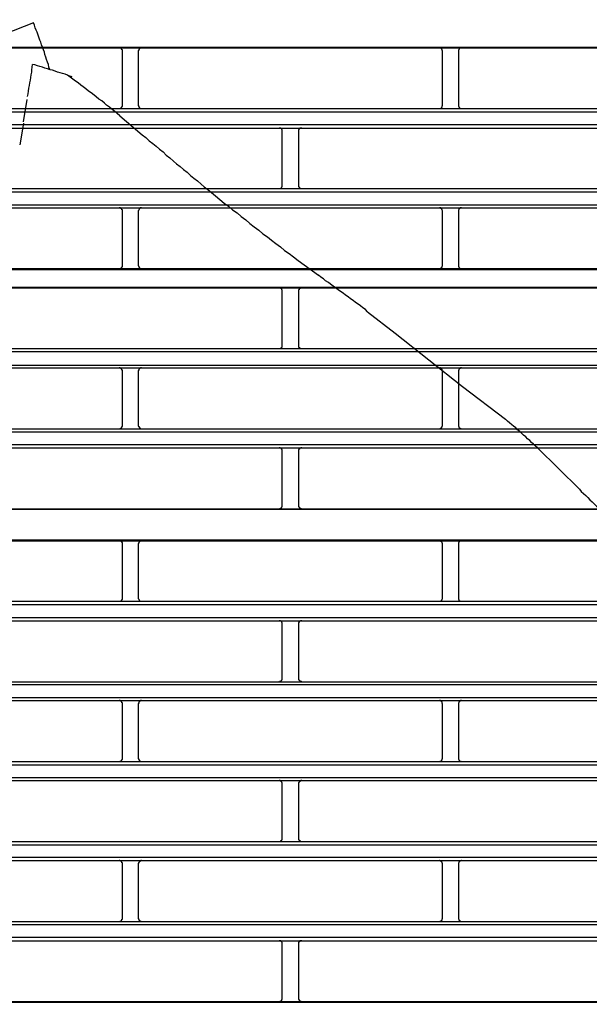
# Model space of a CAD drawing. Header units: millimetres. Extents: x 50532 to 99257, y 49161 to 61325.
# Tile 131 of 256: x 76434 to 76466, y 51574 to 51629. Entities that reach past the tile are written whole.
import ezdxf

# ---------------------------------------------------------------- set-up
doc = ezdxf.new("R2010")
doc.units = ezdxf.units.MM
doc.layers.add('AQUAREA', color=7, linetype='Continuous')

# ---------------------------------------------------------------- blocks, each defined once
blk = doc.blocks.new('SPLIT')
at = {"layer": 'AQUAREA'}
for points in [[(24702.13, -1226.35), (24656.35, -1244.34)], [(24704.65, -1233.56), (24704.51, -1233.21), (24704.44, -1232.79), (24704.3, -1232.44), (24704.16, -1232.02), (24704.02, -1231.67), (24703.88, -1231.25), (24703.81, -1230.9), (24703.67, -1230.55), (24703.53, -1230.13), (24703.39, -1229.78), (24703.25, -1229.36), (24703.11, -1229.01), (24702.97, -1228.59), (24702.83, -1228.24), (24702.69, -1227.82), (24702.55, -1227.47), (24702.41, -1227.12), (24702.27, -1226.7), (24702.13, -1226.35)], [(24308.59, -1230.13), (24877.69, -1230.13)], [(24308.59, -1230.2), (24877.69, -1230.2)], [(24715.92, -1230.69), (24715.92, -1230.69), (24715.92, -1230.62), (24715.92, -1230.55), (24715.85, -1230.55), (24715.85, -1230.48), (24715.85, -1230.41), (24715.78, -1230.41), (24715.78, -1230.34), (24715.71, -1230.34), (24715.71, -1230.27), (24715.64, -1230.27), (24715.57, -1230.27), (24715.5, -1230.27), (24715.5, -1230.2), (24715.43, -1230.2)], [(24718.86, -1230.2), (24718.86, -1230.2), (24718.79, -1230.2), (24718.79, -1230.27), (24718.72, -1230.27), (24718.65, -1230.27), (24718.65, -1230.34), (24718.58, -1230.34), (24718.51, -1230.34), (24718.51, -1230.41), (24718.51, -1230.48), (24718.44, -1230.48), (24718.44, -1230.55), (24718.44, -1230.62), (24718.37, -1230.62), (24718.37, -1230.69)], [(24765.55, -1230.69), (24765.55, -1230.69), (24765.55, -1230.62), (24765.48, -1230.62), (24765.48, -1230.55), (24765.48, -1230.48), (24765.41, -1230.48), (24765.41, -1230.41), (24765.41, -1230.34), (24765.34, -1230.34), (24765.27, -1230.34), (24765.27, -1230.27), (24765.2, -1230.27), (24765.13, -1230.27), (24765.13, -1230.2), (24765.06, -1230.2)], [(24768.49, -1230.2), (24768.49, -1230.2), (24768.42, -1230.2), (24768.42, -1230.27), (24768.35, -1230.27), (24768.28, -1230.27), (24768.21, -1230.27), (24768.21, -1230.34), (24768.14, -1230.34), (24768.14, -1230.41), (24768.07, -1230.41), (24768.07, -1230.48), (24768.07, -1230.55), (24768, -1230.55), (24768, -1230.62), (24768, -1230.69)], [(24715.92, -1239.16), (24715.92, -1230.69)], [(24718.37, -1230.69), (24718.37, -1239.16)], [(24765.55, -1239.16), (24765.55, -1230.69)], [(24768, -1230.69), (24768, -1239.16)], [(24701.22, -1237.76), (24701.29, -1237.34), (24701.36, -1236.92), (24701.43, -1236.5), (24701.5, -1236.08), (24701.57, -1235.66), (24701.64, -1235.24), (24701.71, -1234.82), (24701.78, -1234.4), (24701.85, -1233.98), (24701.85, -1233.63), (24701.92, -1233.21), (24701.99, -1232.79)], [(24707.38, -1234.47), (24707.03, -1234.33), (24706.61, -1234.19), (24706.26, -1234.12), (24705.84, -1233.98), (24705.49, -1233.84), (24705.07, -1233.7), (24704.72, -1233.63), (24704.3, -1233.49), (24703.88, -1233.35), (24703.53, -1233.21), (24703.11, -1233.14), (24702.76, -1233), (24702.34, -1232.86), (24701.99, -1232.79)], [(24707.38, -1234.47), (24708.08, -1234.68)], [(24715.5, -1240.77), (24715.08, -1240.42), (24714.73, -1240.07), (24714.31, -1239.79), (24713.89, -1239.44), (24713.47, -1239.09), (24713.12, -1238.81), (24712.7, -1238.46), (24712.28, -1238.18), (24711.86, -1237.83), (24711.51, -1237.55), (24711.09, -1237.2), (24710.67, -1236.92), (24710.25, -1236.57), (24709.83, -1236.29), (24709.48, -1236.01), (24709.06, -1235.66), (24708.64, -1235.38), (24708.22, -1235.1), (24707.8, -1234.75), (24707.38, -1234.47)], [(24700.59, -1241.68), (24701.15, -1238.25)], [(24715.43, -1239.65), (24715.43, -1239.65), (24715.5, -1239.65), (24715.57, -1239.65), (24715.64, -1239.58), (24715.71, -1239.58), (24715.71, -1239.51), (24715.78, -1239.51), (24715.78, -1239.44), (24715.85, -1239.44), (24715.85, -1239.37), (24715.85, -1239.3), (24715.92, -1239.3), (24715.92, -1239.23), (24715.92, -1239.16)], [(24718.37, -1239.16), (24718.37, -1239.16), (24718.37, -1239.23), (24718.44, -1239.23), (24718.44, -1239.3), (24718.44, -1239.37), (24718.44, -1239.44), (24718.51, -1239.44), (24718.51, -1239.51), (24718.58, -1239.51), (24718.58, -1239.58), (24718.65, -1239.58), (24718.72, -1239.58), (24718.72, -1239.65), (24718.79, -1239.65), (24718.86, -1239.65)], [(24765.06, -1239.65), (24765.06, -1239.65), (24765.13, -1239.65), (24765.2, -1239.65), (24765.2, -1239.58), (24765.27, -1239.58), (24765.34, -1239.58), (24765.34, -1239.51), (24765.41, -1239.51), (24765.41, -1239.44), (24765.48, -1239.44), (24765.48, -1239.37), (24765.48, -1239.3), (24765.48, -1239.23), (24765.55, -1239.23), (24765.55, -1239.16)], [(24768, -1239.16), (24768, -1239.16), (24768, -1239.23), (24768, -1239.3), (24768.07, -1239.3), (24768.07, -1239.37), (24768.07, -1239.44), (24768.14, -1239.44), (24768.14, -1239.51), (24768.21, -1239.51), (24768.21, -1239.58), (24768.28, -1239.58), (24768.35, -1239.65), (24768.42, -1239.65), (24768.49, -1239.65)], [(24308.59, -1239.65), (24877.69, -1239.65)], [(24308.59, -1240.14), (24877.69, -1240.14)], [(24715.5, -1240.77), (24719, -1243.71)], [(24308.59, -1242.1), (24877.69, -1242.1)], [(24700.59, -1241.89), (24700.03, -1245.25)], [(24308.59, -1242.66), (24877.69, -1242.66)], [(24719, -1243.71), (24719.56, -1244.13), (24720.05, -1244.62), (24720.61, -1245.04), (24721.17, -1245.46), (24721.66, -1245.95), (24722.22, -1246.37), (24722.71, -1246.86), (24723.27, -1247.28), (24723.83, -1247.77), (24724.32, -1248.19), (24724.88, -1248.61), (24725.37, -1249.1), (24725.93, -1249.52), (24726.49, -1250.01), (24726.98, -1250.43), (24727.54, -1250.85), (24728.1, -1251.34), (24728.59, -1251.76), (24729.15, -1252.18), (24729.71, -1252.67)], [(24740.7, -1243.15), (24740.7, -1243.08), (24740.7, -1243.01), (24740.7, -1242.94), (24740.7, -1242.87), (24740.63, -1242.87), (24740.63, -1242.8), (24740.56, -1242.8), (24740.56, -1242.73), (24740.49, -1242.73), (24740.49, -1242.66), (24740.42, -1242.66), (24740.35, -1242.66), (24740.28, -1242.66), (24740.21, -1242.66)], [(24740.7, -1251.55), (24740.7, -1243.15)], [(24743.71, -1242.66), (24743.71, -1242.66), (24743.64, -1242.66), (24743.57, -1242.66), (24743.5, -1242.66), (24743.43, -1242.66), (24743.43, -1242.73), (24743.36, -1242.73), (24743.36, -1242.8), (24743.29, -1242.8), (24743.29, -1242.87), (24743.22, -1242.87), (24743.22, -1242.94), (24743.22, -1243.01), (24743.22, -1243.08), (24743.22, -1243.15)], [(24743.22, -1243.15), (24743.22, -1251.55)], [(24740.21, -1252.04), (24740.21, -1252.04), (24740.28, -1252.04), (24740.35, -1252.04), (24740.42, -1252.04), (24740.42, -1251.97), (24740.49, -1251.97), (24740.56, -1251.97), (24740.56, -1251.9), (24740.63, -1251.9), (24740.63, -1251.83), (24740.63, -1251.76), (24740.7, -1251.76), (24740.7, -1251.69), (24740.7, -1251.62), (24740.7, -1251.55)], [(24743.22, -1251.55), (24743.22, -1251.55), (24743.22, -1251.62), (24743.22, -1251.69), (24743.22, -1251.76), (24743.29, -1251.76), (24743.29, -1251.83), (24743.29, -1251.9), (24743.36, -1251.9), (24743.36, -1251.97), (24743.43, -1251.97), (24743.5, -1251.97), (24743.5, -1252.04), (24743.57, -1252.04), (24743.64, -1252.04), (24743.71, -1252.04)], [(24308.59, -1252.04), (24877.69, -1252.04)], [(24308.59, -1252.53), (24877.69, -1252.53)], [(24729.71, -1252.67), (24730.34, -1253.16), (24731.04, -1253.72), (24731.67, -1254.28), (24732.37, -1254.77), (24733, -1255.33), (24733.7, -1255.82), (24734.33, -1256.38), (24735.03, -1256.87), (24735.66, -1257.43), (24736.36, -1257.99), (24737.06, -1258.48), (24737.69, -1259.04), (24738.39, -1259.53), (24739.02, -1260.02), (24739.72, -1260.58), (24740.42, -1261.07), (24741.05, -1261.63), (24741.75, -1262.12), (24742.45, -1262.61), (24743.15, -1263.17)], [(24308.59, -1254.56), (24877.69, -1254.56)], [(24308.59, -1255.05), (24877.69, -1255.05)], [(24715.92, -1255.54), (24715.92, -1255.54), (24715.92, -1255.47), (24715.92, -1255.4), (24715.92, -1255.33), (24715.85, -1255.33), (24715.85, -1255.26), (24715.78, -1255.19), (24715.78, -1255.12), (24715.71, -1255.12), (24715.64, -1255.12), (24715.64, -1255.05), (24715.57, -1255.05), (24715.5, -1255.05), (24715.43, -1255.05)], [(24715.92, -1263.94), (24715.92, -1255.54)], [(24718.86, -1255.05), (24718.86, -1255.05), (24718.79, -1255.05), (24718.72, -1255.05), (24718.65, -1255.05), (24718.65, -1255.12), (24718.58, -1255.12), (24718.58, -1255.19), (24718.51, -1255.19), (24718.51, -1255.26), (24718.44, -1255.26), (24718.44, -1255.33), (24718.44, -1255.4), (24718.37, -1255.47), (24718.37, -1255.54)], [(24718.37, -1255.54), (24718.37, -1263.94)], [(24765.55, -1255.54), (24765.55, -1255.54), (24765.55, -1255.47), (24765.48, -1255.4), (24765.48, -1255.33), (24765.48, -1255.26), (24765.41, -1255.26), (24765.41, -1255.19), (24765.34, -1255.19), (24765.34, -1255.12), (24765.27, -1255.12), (24765.27, -1255.05), (24765.2, -1255.05), (24765.13, -1255.05), (24765.06, -1255.05)], [(24765.55, -1263.94), (24765.55, -1255.54)], [(24768.49, -1255.05), (24768.49, -1255.05), (24768.42, -1255.05), (24768.35, -1255.05), (24768.28, -1255.05), (24768.28, -1255.12), (24768.21, -1255.12), (24768.14, -1255.12), (24768.14, -1255.19), (24768.07, -1255.19), (24768.07, -1255.26), (24768.07, -1255.33), (24768, -1255.33), (24768, -1255.4), (24768, -1255.47), (24768, -1255.54)], [(24768, -1255.54), (24768, -1263.94)], [(24743.15, -1263.17), (24746.3, -1265.48)], [(24308.59, -1264.43), (24877.69, -1264.43)], [(24308.59, -1264.57), (24877.69, -1264.57)], [(24715.43, -1264.43), (24715.43, -1264.43), (24715.5, -1264.43), (24715.57, -1264.43), (24715.64, -1264.43), (24715.64, -1264.36), (24715.71, -1264.36), (24715.78, -1264.36), (24715.78, -1264.29), (24715.85, -1264.22), (24715.85, -1264.15), (24715.92, -1264.15), (24715.92, -1264.08), (24715.92, -1264.01), (24715.92, -1263.94)], [(24718.37, -1263.94), (24718.37, -1263.94), (24718.37, -1264.01), (24718.44, -1264.08), (24718.44, -1264.15), (24718.44, -1264.22), (24718.51, -1264.22), (24718.51, -1264.29), (24718.58, -1264.29), (24718.58, -1264.36), (24718.65, -1264.36), (24718.65, -1264.43), (24718.72, -1264.43), (24718.79, -1264.43), (24718.86, -1264.43)], [(24765.06, -1264.43), (24765.06, -1264.43), (24765.13, -1264.43), (24765.2, -1264.43), (24765.27, -1264.43), (24765.27, -1264.36), (24765.34, -1264.36), (24765.34, -1264.29), (24765.41, -1264.29), (24765.41, -1264.22), (24765.48, -1264.22), (24765.48, -1264.15), (24765.48, -1264.08), (24765.55, -1264.01), (24765.55, -1263.94)], [(24768, -1263.94), (24768, -1263.94), (24768, -1264.01), (24768, -1264.08), (24768, -1264.15), (24768.07, -1264.15), (24768.07, -1264.22), (24768.07, -1264.29), (24768.14, -1264.29), (24768.14, -1264.36), (24768.21, -1264.36), (24768.28, -1264.36), (24768.28, -1264.43), (24768.35, -1264.43), (24768.42, -1264.43), (24768.49, -1264.43)], [(24753.93, -1271.15), (24753.58, -1270.8), (24753.16, -1270.52), (24752.81, -1270.24), (24752.46, -1269.96), (24752.04, -1269.68), (24751.69, -1269.4), (24751.27, -1269.12), (24750.92, -1268.84), (24750.5, -1268.56), (24750.15, -1268.28), (24749.73, -1268), (24749.38, -1267.72), (24748.96, -1267.44), (24748.61, -1267.16), (24748.19, -1266.88), (24747.84, -1266.6), (24747.42, -1266.32), (24747.07, -1266.04), (24746.65, -1265.76), (24746.3, -1265.48)], [(24308.59, -1267.3), (24877.69, -1267.3)], [(24308.59, -1267.44), (24877.69, -1267.44)], [(24740.7, -1267.93), (24740.7, -1267.93), (24740.7, -1267.86), (24740.7, -1267.79), (24740.7, -1267.72), (24740.63, -1267.72), (24740.63, -1267.65), (24740.63, -1267.58), (24740.56, -1267.58), (24740.56, -1267.51), (24740.49, -1267.51), (24740.42, -1267.51), (24740.42, -1267.44), (24740.35, -1267.44), (24740.28, -1267.44), (24740.21, -1267.44)], [(24740.7, -1276.33), (24740.7, -1267.93)], [(24743.71, -1267.44), (24743.71, -1267.44), (24743.64, -1267.44), (24743.57, -1267.44), (24743.5, -1267.44), (24743.5, -1267.51), (24743.43, -1267.51), (24743.36, -1267.51), (24743.36, -1267.58), (24743.29, -1267.58), (24743.29, -1267.65), (24743.29, -1267.72), (24743.22, -1267.72), (24743.22, -1267.79), (24743.22, -1267.86), (24743.22, -1267.93)], [(24743.22, -1267.93), (24743.22, -1276.33)], [(24753.93, -1271.15), (24758.2, -1274.44)], [(24758.2, -1274.44), (24768.63, -1282.7)], [(24308.59, -1276.82), (24877.69, -1276.82)], [(24308.59, -1277.31), (24877.69, -1277.31)], [(24740.21, -1276.82), (24740.21, -1276.82), (24740.28, -1276.82), (24740.35, -1276.82), (24740.42, -1276.82), (24740.49, -1276.82), (24740.49, -1276.75), (24740.56, -1276.75), (24740.56, -1276.68), (24740.63, -1276.68), (24740.63, -1276.61), (24740.7, -1276.61), (24740.7, -1276.54), (24740.7, -1276.47), (24740.7, -1276.4), (24740.7, -1276.33)], [(24743.22, -1276.33), (24743.22, -1276.4), (24743.22, -1276.47), (24743.22, -1276.54), (24743.22, -1276.61), (24743.29, -1276.61), (24743.29, -1276.68), (24743.36, -1276.68), (24743.36, -1276.75), (24743.43, -1276.75), (24743.43, -1276.82), (24743.5, -1276.82), (24743.57, -1276.82), (24743.64, -1276.82), (24743.71, -1276.82)], [(24308.59, -1279.41), (24877.69, -1279.41)], [(24308.59, -1279.83), (24877.69, -1279.83)], [(24715.92, -1280.32), (24715.92, -1280.32), (24715.92, -1280.25), (24715.92, -1280.18), (24715.85, -1280.18), (24715.85, -1280.11), (24715.85, -1280.04), (24715.78, -1280.04), (24715.78, -1279.97), (24715.71, -1279.97), (24715.71, -1279.9), (24715.64, -1279.9), (24715.57, -1279.83), (24715.5, -1279.83), (24715.43, -1279.83)], [(24715.92, -1288.79), (24715.92, -1280.32)], [(24718.86, -1279.83), (24718.86, -1279.83), (24718.79, -1279.83), (24718.72, -1279.83), (24718.72, -1279.9), (24718.65, -1279.9), (24718.58, -1279.9), (24718.58, -1279.97), (24718.51, -1279.97), (24718.51, -1280.04), (24718.44, -1280.04), (24718.44, -1280.11), (24718.44, -1280.18), (24718.44, -1280.25), (24718.37, -1280.25), (24718.37, -1280.32)], [(24718.37, -1280.32), (24718.37, -1288.79)], [(24765.55, -1280.32), (24765.55, -1280.32), (24765.55, -1280.25), (24765.48, -1280.25), (24765.48, -1280.18), (24765.48, -1280.11), (24765.48, -1280.04), (24765.41, -1280.04), (24765.41, -1279.97), (24765.34, -1279.97), (24765.34, -1279.9), (24765.27, -1279.9), (24765.2, -1279.9), (24765.2, -1279.83), (24765.13, -1279.83), (24765.06, -1279.83)], [(24765.55, -1288.79), (24765.55, -1280.32)], [(24768.49, -1279.83), (24768.49, -1279.83), (24768.42, -1279.83), (24768.35, -1279.83), (24768.28, -1279.9), (24768.21, -1279.9), (24768.21, -1279.97), (24768.14, -1279.97), (24768.14, -1280.04), (24768.07, -1280.04), (24768.07, -1280.11), (24768.07, -1280.18), (24768, -1280.18), (24768, -1280.25), (24768, -1280.32)], [(24768, -1280.32), (24768, -1288.79)], [(24768.63, -1282.7), (24775.28, -1287.81)], [(24780.25, -1292.22), (24779.9, -1291.94), (24779.62, -1291.66), (24779.34, -1291.38), (24779.06, -1291.1), (24778.71, -1290.82), (24778.43, -1290.54), (24778.08, -1290.26), (24777.8, -1289.98), (24777.52, -1289.7), (24777.17, -1289.42), (24776.89, -1289.14), (24776.54, -1288.86), (24776.26, -1288.65), (24775.91, -1288.37), (24775.63, -1288.09), (24775.28, -1287.81)], [(24308.59, -1289.28), (24877.69, -1289.28)], [(24715.43, -1289.28), (24715.43, -1289.28), (24715.5, -1289.28), (24715.5, -1289.21), (24715.57, -1289.21), (24715.64, -1289.21), (24715.71, -1289.21), (24715.71, -1289.14), (24715.78, -1289.14), (24715.78, -1289.07), (24715.85, -1289.07), (24715.85, -1289), (24715.85, -1288.93), (24715.92, -1288.93), (24715.92, -1288.86), (24715.92, -1288.79)], [(24718.37, -1288.79), (24718.37, -1288.79), (24718.37, -1288.86), (24718.44, -1288.86), (24718.44, -1288.93), (24718.44, -1289), (24718.51, -1289), (24718.51, -1289.07), (24718.51, -1289.14), (24718.58, -1289.14), (24718.65, -1289.14), (24718.65, -1289.21), (24718.72, -1289.21), (24718.79, -1289.21), (24718.79, -1289.28), (24718.86, -1289.28)], [(24765.06, -1289.28), (24765.06, -1289.28), (24765.13, -1289.28), (24765.13, -1289.21), (24765.2, -1289.21), (24765.27, -1289.21), (24765.27, -1289.14), (24765.34, -1289.14), (24765.41, -1289.14), (24765.41, -1289.07), (24765.41, -1289), (24765.48, -1289), (24765.48, -1288.93), (24765.48, -1288.86), (24765.55, -1288.86), (24765.55, -1288.79)], [(24768, -1288.79), (24768, -1288.79), (24768, -1288.86), (24768, -1288.93), (24768.07, -1288.93), (24768.07, -1289), (24768.07, -1289.07), (24768.14, -1289.07), (24768.14, -1289.14), (24768.21, -1289.14), (24768.21, -1289.21), (24768.28, -1289.21), (24768.35, -1289.21), (24768.42, -1289.21), (24768.42, -1289.28), (24768.49, -1289.28)], [(24308.59, -1289.77), (24877.69, -1289.77)], [(24308.59, -1291.73), (24877.69, -1291.73)], [(24308.59, -1292.22), (24877.69, -1292.22)], [(24740.7, -1292.71), (24740.7, -1292.71), (24740.7, -1292.64), (24740.7, -1292.57), (24740.7, -1292.5), (24740.63, -1292.5), (24740.63, -1292.43), (24740.56, -1292.43), (24740.56, -1292.36), (24740.49, -1292.36), (24740.49, -1292.29), (24740.42, -1292.29), (24740.35, -1292.29), (24740.35, -1292.22), (24740.28, -1292.22), (24740.21, -1292.22)], [(24740.7, -1301.18), (24740.7, -1292.71)], [(24743.71, -1292.22), (24743.71, -1292.22), (24743.64, -1292.22), (24743.57, -1292.22), (24743.57, -1292.29), (24743.5, -1292.29), (24743.43, -1292.29), (24743.43, -1292.36), (24743.36, -1292.36), (24743.36, -1292.43), (24743.29, -1292.43), (24743.29, -1292.5), (24743.22, -1292.5), (24743.22, -1292.57), (24743.22, -1292.64), (24743.22, -1292.71)], [(24743.22, -1292.71), (24743.22, -1301.18)], [(24780.25, -1292.22), (24786.76, -1298.66)], [(24786.76, -1298.66), (24787.04, -1299.01), (24787.39, -1299.29), (24787.74, -1299.64), (24788.09, -1299.92), (24788.37, -1300.27), (24788.72, -1300.62), (24789.07, -1300.9), (24789.42, -1301.25), (24789.77, -1301.53), (24790.12, -1301.88), (24790.4, -1302.16), (24790.75, -1302.44), (24791.1, -1302.79), (24791.45, -1303.07), (24791.8, -1303.42), (24792.15, -1303.7), (24792.5, -1303.98), (24792.85, -1304.33), (24793.2, -1304.61), (24793.55, -1304.89)], [(24308.59, -1301.67), (24877.69, -1301.67)], [(24308.59, -1301.74), (24877.69, -1301.74)], [(24740.21, -1301.67), (24740.21, -1301.67), (24740.28, -1301.67), (24740.35, -1301.67), (24740.35, -1301.6), (24740.42, -1301.6), (24740.49, -1301.6), (24740.49, -1301.53), (24740.56, -1301.53), (24740.56, -1301.46), (24740.63, -1301.46), (24740.63, -1301.39), (24740.7, -1301.39), (24740.7, -1301.32), (24740.7, -1301.25), (24740.7, -1301.18)], [(24743.22, -1301.18), (24743.22, -1301.18), (24743.22, -1301.25), (24743.22, -1301.32), (24743.22, -1301.39), (24743.29, -1301.39), (24743.29, -1301.46), (24743.36, -1301.46), (24743.36, -1301.53), (24743.43, -1301.53), (24743.43, -1301.6), (24743.5, -1301.6), (24743.57, -1301.6), (24743.57, -1301.67), (24743.64, -1301.67), (24743.71, -1301.67)], [(24308.59, -1306.5), (24877.69, -1306.5)], [(24308.59, -1306.64), (24877.69, -1306.64)], [(24715.92, -1307.13), (24715.92, -1307.13), (24715.92, -1307.06), (24715.92, -1306.99), (24715.92, -1306.92), (24715.85, -1306.92), (24715.85, -1306.85), (24715.78, -1306.78), (24715.78, -1306.71), (24715.71, -1306.71), (24715.64, -1306.71), (24715.64, -1306.64), (24715.57, -1306.64), (24715.5, -1306.64), (24715.43, -1306.64)], [(24715.92, -1315.53), (24715.92, -1307.13)], [(24718.86, -1306.64), (24718.86, -1306.64), (24718.79, -1306.64), (24718.72, -1306.64), (24718.65, -1306.64), (24718.65, -1306.71), (24718.58, -1306.71), (24718.58, -1306.78), (24718.51, -1306.78), (24718.51, -1306.85), (24718.44, -1306.85), (24718.44, -1306.92), (24718.44, -1306.99), (24718.37, -1307.06), (24718.37, -1307.13)], [(24718.37, -1307.13), (24718.37, -1315.53)], [(24765.55, -1307.13), (24765.55, -1307.13), (24765.55, -1307.06), (24765.48, -1306.99), (24765.48, -1306.92), (24765.48, -1306.85), (24765.41, -1306.85), (24765.41, -1306.78), (24765.34, -1306.78), (24765.34, -1306.71), (24765.27, -1306.71), (24765.27, -1306.64), (24765.2, -1306.64), (24765.13, -1306.64), (24765.06, -1306.64)], [(24765.55, -1315.53), (24765.55, -1307.13)], [(24768.49, -1306.64), (24768.49, -1306.64), (24768.42, -1306.64), (24768.35, -1306.64), (24768.28, -1306.64), (24768.28, -1306.71), (24768.21, -1306.71), (24768.14, -1306.71), (24768.14, -1306.78), (24768.07, -1306.78), (24768.07, -1306.85), (24768.07, -1306.92), (24768, -1306.92), (24768, -1306.99), (24768, -1307.06), (24768, -1307.13)], [(24768, -1307.13), (24768, -1315.53)], [(24715.43, -1316.02), (24715.43, -1316.02), (24715.5, -1316.02), (24715.57, -1316.02), (24715.64, -1316.02), (24715.64, -1315.95), (24715.71, -1315.95), (24715.78, -1315.95), (24715.78, -1315.88), (24715.85, -1315.81), (24715.85, -1315.74), (24715.92, -1315.74), (24715.92, -1315.67), (24715.92, -1315.6), (24715.92, -1315.53)], [(24718.37, -1315.53), (24718.37, -1315.53), (24718.37, -1315.6), (24718.44, -1315.67), (24718.44, -1315.74), (24718.44, -1315.81), (24718.51, -1315.81), (24718.51, -1315.88), (24718.58, -1315.88), (24718.58, -1315.95), (24718.65, -1315.95), (24718.65, -1316.02), (24718.72, -1316.02), (24718.79, -1316.02), (24718.86, -1316.02)], [(24765.06, -1316.02), (24765.06, -1316.02), (24765.13, -1316.02), (24765.2, -1316.02), (24765.27, -1316.02), (24765.27, -1315.95), (24765.34, -1315.95), (24765.34, -1315.88), (24765.41, -1315.88), (24765.41, -1315.81), (24765.48, -1315.81), (24765.48, -1315.74), (24765.48, -1315.67), (24765.55, -1315.6), (24765.55, -1315.53)], [(24768, -1315.53), (24768, -1315.53), (24768, -1315.6), (24768, -1315.67), (24768, -1315.74), (24768.07, -1315.74), (24768.07, -1315.81), (24768.07, -1315.88), (24768.14, -1315.88), (24768.14, -1315.95), (24768.21, -1315.95), (24768.28, -1315.95), (24768.28, -1316.02), (24768.35, -1316.02), (24768.42, -1316.02), (24768.49, -1316.02)], [(24308.59, -1316.02), (24877.69, -1316.02)], [(24308.59, -1316.51), (24877.69, -1316.51)], [(24308.59, -1318.54), (24877.69, -1318.54)], [(24308.59, -1319.03), (24877.69, -1319.03)], [(24740.7, -1319.52), (24740.7, -1319.52), (24740.7, -1319.45), (24740.7, -1319.38), (24740.7, -1319.31), (24740.63, -1319.31), (24740.63, -1319.24), (24740.63, -1319.17), (24740.56, -1319.17), (24740.56, -1319.1), (24740.49, -1319.1), (24740.42, -1319.1), (24740.42, -1319.03), (24740.35, -1319.03), (24740.28, -1319.03), (24740.21, -1319.03)], [(24740.7, -1327.92), (24740.7, -1319.52)], [(24743.71, -1319.03), (24743.71, -1319.03), (24743.64, -1319.03), (24743.57, -1319.03), (24743.5, -1319.03), (24743.5, -1319.1), (24743.43, -1319.1), (24743.36, -1319.1), (24743.36, -1319.17), (24743.29, -1319.17), (24743.29, -1319.24), (24743.29, -1319.31), (24743.22, -1319.31), (24743.22, -1319.38), (24743.22, -1319.45), (24743.22, -1319.52)], [(24743.22, -1319.52), (24743.22, -1327.92)], [(24740.21, -1328.48), (24740.21, -1328.48), (24740.28, -1328.41), (24740.35, -1328.41), (24740.42, -1328.41), (24740.49, -1328.41), (24740.49, -1328.34), (24740.56, -1328.34), (24740.56, -1328.27), (24740.63, -1328.27), (24740.63, -1328.2), (24740.7, -1328.2), (24740.7, -1328.13), (24740.7, -1328.06), (24740.7, -1327.99), (24740.7, -1327.92)], [(24743.22, -1327.92), (24743.22, -1327.99), (24743.22, -1328.06), (24743.22, -1328.13), (24743.22, -1328.2), (24743.29, -1328.2), (24743.29, -1328.27), (24743.36, -1328.27), (24743.36, -1328.34), (24743.43, -1328.34), (24743.43, -1328.41), (24743.5, -1328.41), (24743.57, -1328.41), (24743.64, -1328.41), (24743.71, -1328.48)], [(24308.59, -1328.48), (24877.69, -1328.48)], [(24308.59, -1328.9), (24877.69, -1328.9)], [(24308.59, -1330.93), (24877.69, -1330.93)], [(24308.59, -1331.42), (24877.69, -1331.42)], [(24715.92, -1331.91), (24715.92, -1331.91), (24715.92, -1331.84), (24715.92, -1331.77), (24715.85, -1331.77), (24715.85, -1331.7), (24715.85, -1331.63), (24715.78, -1331.63), (24715.78, -1331.56), (24715.71, -1331.56), (24715.71, -1331.49), (24715.64, -1331.49), (24715.57, -1331.42), (24715.5, -1331.42), (24715.43, -1331.42)], [(24715.92, -1340.38), (24715.92, -1331.91)], [(24718.86, -1331.42), (24718.86, -1331.42), (24718.79, -1331.42), (24718.72, -1331.42), (24718.72, -1331.49), (24718.65, -1331.49), (24718.58, -1331.49), (24718.58, -1331.56), (24718.51, -1331.56), (24718.51, -1331.63), (24718.44, -1331.63), (24718.44, -1331.7), (24718.44, -1331.77), (24718.44, -1331.84), (24718.37, -1331.84), (24718.37, -1331.91)], [(24718.37, -1331.91), (24718.37, -1340.38)], [(24765.55, -1331.91), (24765.55, -1331.91), (24765.55, -1331.84), (24765.48, -1331.84), (24765.48, -1331.77), (24765.48, -1331.7), (24765.48, -1331.63), (24765.41, -1331.63), (24765.41, -1331.56), (24765.34, -1331.56), (24765.34, -1331.49), (24765.27, -1331.49), (24765.2, -1331.49), (24765.2, -1331.42), (24765.13, -1331.42), (24765.06, -1331.42)], [(24765.55, -1340.38), (24765.55, -1331.91)], [(24768.49, -1331.42), (24768.49, -1331.42), (24768.42, -1331.42), (24768.35, -1331.42), (24768.28, -1331.49), (24768.21, -1331.49), (24768.21, -1331.56), (24768.14, -1331.56), (24768.14, -1331.63), (24768.07, -1331.63), (24768.07, -1331.7), (24768.07, -1331.77), (24768, -1331.77), (24768, -1331.84), (24768, -1331.91)], [(24768, -1331.91), (24768, -1340.38)], [(24308.59, -1340.87), (24877.69, -1340.87)], [(24308.59, -1341.36), (24877.69, -1341.36)], [(24715.43, -1340.87), (24715.43, -1340.87), (24715.5, -1340.87), (24715.5, -1340.8), (24715.57, -1340.8), (24715.64, -1340.8), (24715.71, -1340.8), (24715.71, -1340.73), (24715.78, -1340.73), (24715.78, -1340.66), (24715.85, -1340.66), (24715.85, -1340.59), (24715.85, -1340.52), (24715.92, -1340.52), (24715.92, -1340.45), (24715.92, -1340.38)], [(24718.37, -1340.38), (24718.37, -1340.38), (24718.37, -1340.45), (24718.44, -1340.45), (24718.44, -1340.52), (24718.44, -1340.59), (24718.51, -1340.59), (24718.51, -1340.66), (24718.51, -1340.73), (24718.58, -1340.73), (24718.65, -1340.73), (24718.65, -1340.8), (24718.72, -1340.8), (24718.79, -1340.8), (24718.79, -1340.87), (24718.86, -1340.87)], [(24765.06, -1340.87), (24765.06, -1340.87), (24765.13, -1340.87), (24765.13, -1340.8), (24765.2, -1340.8), (24765.27, -1340.8), (24765.27, -1340.73), (24765.34, -1340.73), (24765.41, -1340.73), (24765.41, -1340.66), (24765.41, -1340.59), (24765.48, -1340.59), (24765.48, -1340.52), (24765.48, -1340.45), (24765.55, -1340.45), (24765.55, -1340.38)], [(24768, -1340.38), (24768, -1340.38), (24768, -1340.45), (24768, -1340.52), (24768.07, -1340.52), (24768.07, -1340.59), (24768.07, -1340.66), (24768.14, -1340.66), (24768.14, -1340.73), (24768.21, -1340.73), (24768.21, -1340.8), (24768.28, -1340.8), (24768.35, -1340.8), (24768.42, -1340.8), (24768.42, -1340.87), (24768.49, -1340.87)], [(24308.59, -1343.32), (24877.69, -1343.32)], [(24308.59, -1343.81), (24877.69, -1343.81)], [(24740.7, -1344.3), (24740.7, -1344.3), (24740.7, -1344.23), (24740.7, -1344.16), (24740.7, -1344.09), (24740.63, -1344.09), (24740.63, -1344.02), (24740.56, -1344.02), (24740.56, -1343.95), (24740.49, -1343.95), (24740.49, -1343.88), (24740.42, -1343.88), (24740.35, -1343.88), (24740.35, -1343.81), (24740.28, -1343.81), (24740.21, -1343.81)], [(24740.7, -1352.77), (24740.7, -1344.3)], [(24743.71, -1343.81), (24743.71, -1343.81), (24743.64, -1343.81), (24743.57, -1343.81), (24743.57, -1343.88), (24743.5, -1343.88), (24743.43, -1343.88), (24743.43, -1343.95), (24743.36, -1343.95), (24743.36, -1344.02), (24743.29, -1344.02), (24743.29, -1344.09), (24743.22, -1344.09), (24743.22, -1344.16), (24743.22, -1344.23), (24743.22, -1344.3)], [(24743.22, -1344.3), (24743.22, -1352.77)], [(24308.59, -1353.26), (24877.69, -1353.26)], [(24308.59, -1353.75), (24877.69, -1353.75)], [(24740.21, -1353.26), (24740.21, -1353.26), (24740.28, -1353.26), (24740.35, -1353.26), (24740.35, -1353.19), (24740.42, -1353.19), (24740.49, -1353.19), (24740.49, -1353.12), (24740.56, -1353.12), (24740.56, -1353.05), (24740.63, -1353.05), (24740.63, -1352.98), (24740.7, -1352.98), (24740.7, -1352.91), (24740.7, -1352.84), (24740.7, -1352.77)], [(24743.22, -1352.77), (24743.22, -1352.77), (24743.22, -1352.84), (24743.22, -1352.91), (24743.22, -1352.98), (24743.29, -1352.98), (24743.29, -1353.05), (24743.36, -1353.05), (24743.36, -1353.12), (24743.43, -1353.12), (24743.43, -1353.19), (24743.5, -1353.19), (24743.57, -1353.19), (24743.57, -1353.26), (24743.64, -1353.26), (24743.71, -1353.26)], [(24308.59, -1355.71), (24877.69, -1355.71)], [(24308.59, -1356.2), (24877.69, -1356.2)], [(24715.92, -1356.69), (24715.92, -1356.69), (24715.92, -1356.62), (24715.92, -1356.55), (24715.85, -1356.55), (24715.85, -1356.48), (24715.85, -1356.41), (24715.78, -1356.41), (24715.78, -1356.34), (24715.71, -1356.34), (24715.71, -1356.27), (24715.64, -1356.27), (24715.57, -1356.27), (24715.5, -1356.27), (24715.5, -1356.2), (24715.43, -1356.2)], [(24715.92, -1365.16), (24715.92, -1356.69)], [(24718.86, -1356.2), (24718.86, -1356.2), (24718.79, -1356.2), (24718.79, -1356.27), (24718.72, -1356.27), (24718.65, -1356.27), (24718.65, -1356.34), (24718.58, -1356.34), (24718.51, -1356.34), (24718.51, -1356.41), (24718.51, -1356.48), (24718.44, -1356.48), (24718.44, -1356.55), (24718.44, -1356.62), (24718.37, -1356.62), (24718.37, -1356.69)], [(24718.37, -1356.69), (24718.37, -1365.16)], [(24765.55, -1356.69), (24765.55, -1356.69), (24765.55, -1356.62), (24765.48, -1356.62), (24765.48, -1356.55), (24765.48, -1356.48), (24765.41, -1356.48), (24765.41, -1356.41), (24765.41, -1356.34), (24765.34, -1356.34), (24765.27, -1356.34), (24765.27, -1356.27), (24765.2, -1356.27), (24765.13, -1356.27), (24765.13, -1356.2), (24765.06, -1356.2)], [(24765.55, -1365.16), (24765.55, -1356.69)], [(24768.49, -1356.2), (24768.49, -1356.2), (24768.42, -1356.2), (24768.42, -1356.27), (24768.35, -1356.27), (24768.28, -1356.27), (24768.21, -1356.27), (24768.21, -1356.34), (24768.14, -1356.34), (24768.14, -1356.41), (24768.07, -1356.41), (24768.07, -1356.48), (24768.07, -1356.55), (24768, -1356.55), (24768, -1356.62), (24768, -1356.69)], [(24768, -1356.69), (24768, -1365.16)], [(24308.59, -1365.65), (24877.69, -1365.65)], [(24715.43, -1365.65), (24715.43, -1365.65), (24715.5, -1365.65), (24715.57, -1365.65), (24715.64, -1365.58), (24715.71, -1365.58), (24715.71, -1365.51), (24715.78, -1365.51), (24715.78, -1365.44), (24715.85, -1365.44), (24715.85, -1365.37), (24715.85, -1365.3), (24715.92, -1365.3), (24715.92, -1365.23), (24715.92, -1365.16)], [(24718.37, -1365.16), (24718.37, -1365.16), (24718.37, -1365.23), (24718.44, -1365.23), (24718.44, -1365.3), (24718.44, -1365.37), (24718.44, -1365.44), (24718.51, -1365.44), (24718.51, -1365.51), (24718.58, -1365.51), (24718.58, -1365.58), (24718.65, -1365.58), (24718.72, -1365.58), (24718.72, -1365.65), (24718.79, -1365.65), (24718.86, -1365.65)], [(24765.06, -1365.65), (24765.06, -1365.65), (24765.13, -1365.65), (24765.2, -1365.65), (24765.2, -1365.58), (24765.27, -1365.58), (24765.34, -1365.58), (24765.34, -1365.51), (24765.41, -1365.51), (24765.41, -1365.44), (24765.48, -1365.44), (24765.48, -1365.37), (24765.48, -1365.3), (24765.48, -1365.23), (24765.55, -1365.23), (24765.55, -1365.16)], [(24768, -1365.16), (24768, -1365.16), (24768, -1365.23), (24768, -1365.3), (24768.07, -1365.3), (24768.07, -1365.37), (24768.07, -1365.44), (24768.14, -1365.44), (24768.14, -1365.51), (24768.21, -1365.51), (24768.21, -1365.58), (24768.28, -1365.58), (24768.35, -1365.65), (24768.42, -1365.65), (24768.49, -1365.65)], [(24308.59, -1366.14), (24877.69, -1366.14)], [(24308.59, -1368.1), (24877.69, -1368.1)], [(24308.59, -1368.66), (24877.69, -1368.66)], [(24740.7, -1369.15), (24740.7, -1369.08), (24740.7, -1369.01), (24740.7, -1368.94), (24740.7, -1368.87), (24740.63, -1368.87), (24740.63, -1368.8), (24740.56, -1368.8), (24740.56, -1368.73), (24740.49, -1368.73), (24740.49, -1368.66), (24740.42, -1368.66), (24740.35, -1368.66), (24740.28, -1368.66), (24740.21, -1368.66)], [(24743.71, -1368.66), (24743.71, -1368.66), (24743.64, -1368.66), (24743.57, -1368.66), (24743.5, -1368.66), (24743.43, -1368.66), (24743.43, -1368.73), (24743.36, -1368.73), (24743.36, -1368.8), (24743.29, -1368.8), (24743.29, -1368.87), (24743.22, -1368.87), (24743.22, -1368.94), (24743.22, -1369.01), (24743.22, -1369.08), (24743.22, -1369.15)], [(24740.7, -1377.55), (24740.7, -1369.15)], [(24743.22, -1369.15), (24743.22, -1377.55)], [(24308.59, -1378.04), (24877.69, -1378.04)], [(24308.59, -1378.18), (24877.69, -1378.18)], [(24740.21, -1378.04), (24740.21, -1378.04), (24740.28, -1378.04), (24740.35, -1378.04), (24740.42, -1378.04), (24740.42, -1377.97), (24740.49, -1377.97), (24740.56, -1377.97), (24740.56, -1377.9), (24740.63, -1377.9), (24740.63, -1377.83), (24740.63, -1377.76), (24740.7, -1377.76), (24740.7, -1377.69), (24740.7, -1377.62), (24740.7, -1377.55)], [(24743.22, -1377.55), (24743.22, -1377.55), (24743.22, -1377.62), (24743.22, -1377.69), (24743.22, -1377.76), (24743.29, -1377.76), (24743.29, -1377.83), (24743.29, -1377.9), (24743.36, -1377.9), (24743.36, -1377.97), (24743.43, -1377.97), (24743.5, -1377.97), (24743.5, -1378.04), (24743.57, -1378.04), (24743.64, -1378.04), (24743.71, -1378.04)]]:
    blk.add_lwpolyline(points, dxfattribs=at)
blk.add_open_spline([(24849.6, -1265.94), (24849.6, -1128.96), (24738.55, -1017.91), (24601.57, -1017.91), (24464.58, -1017.91), (24353.54, -1128.96), (24353.54, -1265.94), (24353.54, -1402.93), (24464.58, -1513.97), (24601.57, -1513.97), (24738.55, -1513.97), (24849.6, -1402.93), (24849.6, -1265.94)], degree=3, knots=[0, 0, 0, 0, 1, 1, 1, 2, 2, 2, 3, 3, 3, 4, 4, 4, 4], dxfattribs=at)

msp = doc.modelspace()

# ---------------------------------------------------------------- block references
at = {"lineweight": 13, "xscale": 0.3627524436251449, "yscale": 0.3627524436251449, "zscale": 0.3627524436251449}
msp.add_blockref('SPLIT', (67473.663, 52073.924, 0), dxfattribs=at)

doc.saveas('drawing.dxf')
